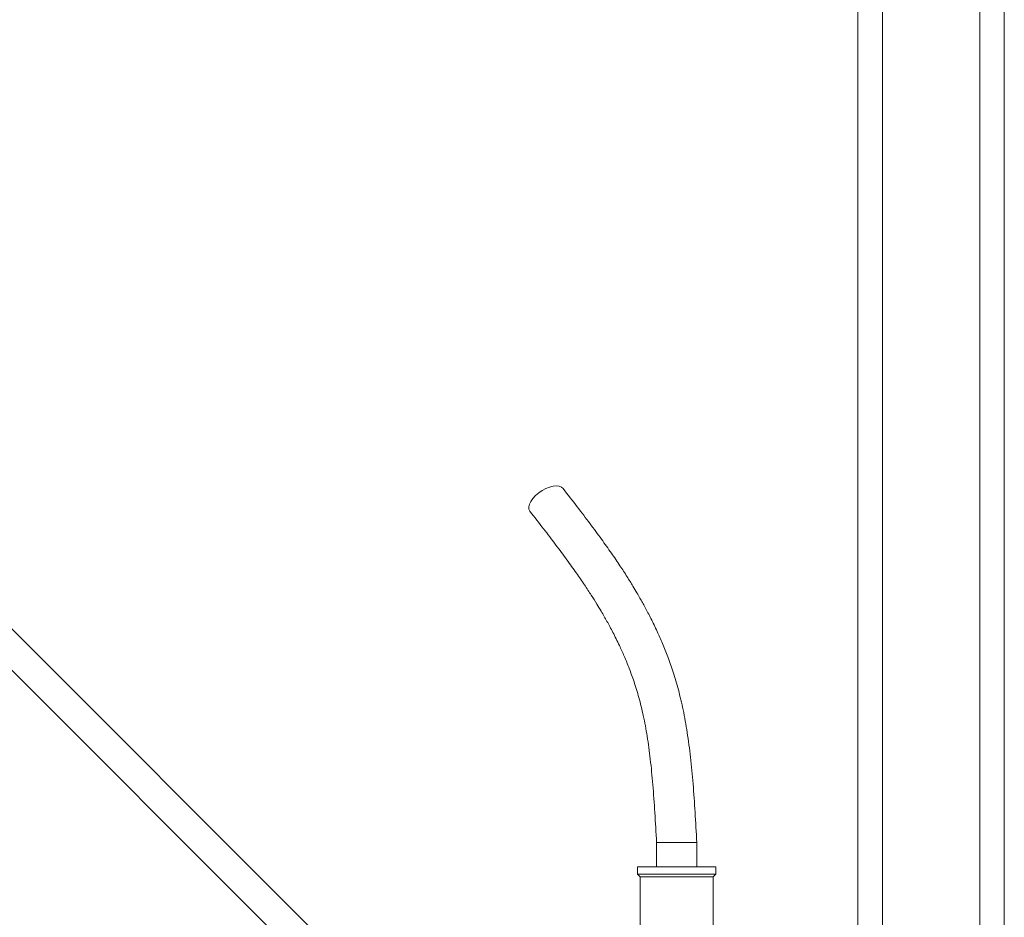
# Model space of a CAD drawing. Header units: millimetres. Extents: x 17 to 1238, y 24 to 2268.
# Tile 6 of 7: x 520 to 923, y 1334 to 1702. Entities that reach past the tile are written whole.
import ezdxf

# ---------------------------------------------------------------- set-up
doc = ezdxf.new("R2010")
doc.units = ezdxf.units.MM

msp = doc.modelspace()

# ---------------------------------------------------------------- linework, layer by layer
at = {"color": 7, "linetype": 'Continuous', "lineweight": 15}
for p, q in [((863.24, 1311.92), (863.24, 2267.91)), ((873.24, 1311.92), (873.24, 2267.91)), ((913.24, 1299.92), (913.24, 2267.91)), ((923.24, 1299.92), (923.24, 2267.91)), ((668.35, 1300.15), (350.48, 1618.02)), ((342, 1609.54), (689.62, 1261.91)), ((780.65, 1364.67), (780.65, 1354.67)), ((782.86, 1364.67), (780.65, 1364.67)), ((797.15, 1364.67), (782.86, 1364.67)), ((797.15, 1354.67), (797.15, 1364.67)), ((772.9, 1354.67), (772.9, 1351.67)), ((804.9, 1354.67), (772.9, 1354.67)), ((804.9, 1351.67), (804.9, 1354.67)), ((772.9, 1351.67), (773.9, 1350.67)), ((804.9, 1351.67), (772.9, 1351.67)), ((773.9, 1350.67), (773.9, 1319.67)), ((803.9, 1350.67), (773.9, 1350.67)), ((803.9, 1350.67), (804.9, 1351.67)), ((803.9, 1319.67), (803.9, 1350.67))]:
    msp.add_line(p, q, dxfattribs=at)
at = {"color": 7, "linetype": 'Continuous', "lineweight": 15, "flags": 128}
msp.add_lwpolyline([(742.33, 1509.85), (741.67, 1510.43), (740.73, 1510.8), (739.56, 1510.93), (738.22, 1510.8), (736.76, 1510.43), (735.24, 1509.83), (733.74, 1509.03), (732.32, 1508.06), (731.03, 1506.96), (729.94, 1505.79), (729.1, 1504.59), (728.54, 1503.41), (728.28, 1502.31), (728.34, 1501.34), (728.71, 1500.54), (728.72, 1500.52)], dxfattribs=at)
at = {"color": 7, "linetype": 'Continuous', "lineweight": 15}
for points, knots in [([(797.15, 1364.67), (796.93, 1368.81), (796.5, 1376.85), (795.7, 1388.53), (794.66, 1399.47), (793.32, 1409.61), (791.67, 1418.85), (789.74, 1427.12), (787.58, 1434.37), (785.36, 1440.67), (783.15, 1446.19), (781.24, 1450.53), (779.64, 1453.92), (778.38, 1456.49), (777.16, 1458.86), (776, 1461.05), (774.91, 1463.06), (773.78, 1465.06), (772.48, 1467.32), (770.74, 1470.23), (768.44, 1473.94), (765.51, 1478.44), (762, 1483.58), (757.92, 1489.32), (753.24, 1495.65), (747.98, 1502.56), (744.27, 1507.34), (742.33, 1509.85)], [0, 0, 0, 0, 0.07241, 0.140513, 0.204676, 0.26481, 0.320354, 0.371033, 0.416799, 0.457622, 0.494167, 0.52774, 0.547207, 0.565501, 0.582626, 0.598599, 0.613429, 0.627177, 0.643467, 0.664519, 0.694369, 0.730341, 0.772364, 0.820351, 0.874267, 0.93413, 1, 1, 1, 1]), ([(728.73, 1500.52), (730.6, 1498.11), (734.17, 1493.52), (739.23, 1486.91), (743.71, 1480.87), (747.62, 1475.42), (750.96, 1470.57), (753.75, 1466.32), (756.01, 1462.72), (757.78, 1459.79), (759.17, 1457.42), (760.36, 1455.32), (761.54, 1453.17), (762.79, 1450.81), (764.1, 1448.22), (765.67, 1444.98), (767.47, 1440.99), (769.49, 1436.06), (771.53, 1430.43), (773.53, 1423.94), (775.34, 1416.48), (776.9, 1408.02), (778.18, 1398.56), (779.2, 1388.11), (779.99, 1376.7), (780.42, 1368.78), (780.65, 1364.67)], [0, 0, 0, 0, 0.0676076, 0.1289817, 0.1840747, 0.2328964, 0.2754856, 0.3118819, 0.3421412, 0.3663249, 0.3844876, 0.4001224, 0.4172025, 0.4357263, 0.4556891, 0.4770862, 0.5094292, 0.5445478, 0.5836114, 0.6273686, 0.6759515, 0.7296663, 0.7888247, 0.8536248, 0.9240847, 1, 1, 1, 1])]:
    msp.add_open_spline(points, degree=3, knots=knots, dxfattribs=at)

doc.saveas('drawing.dxf')
